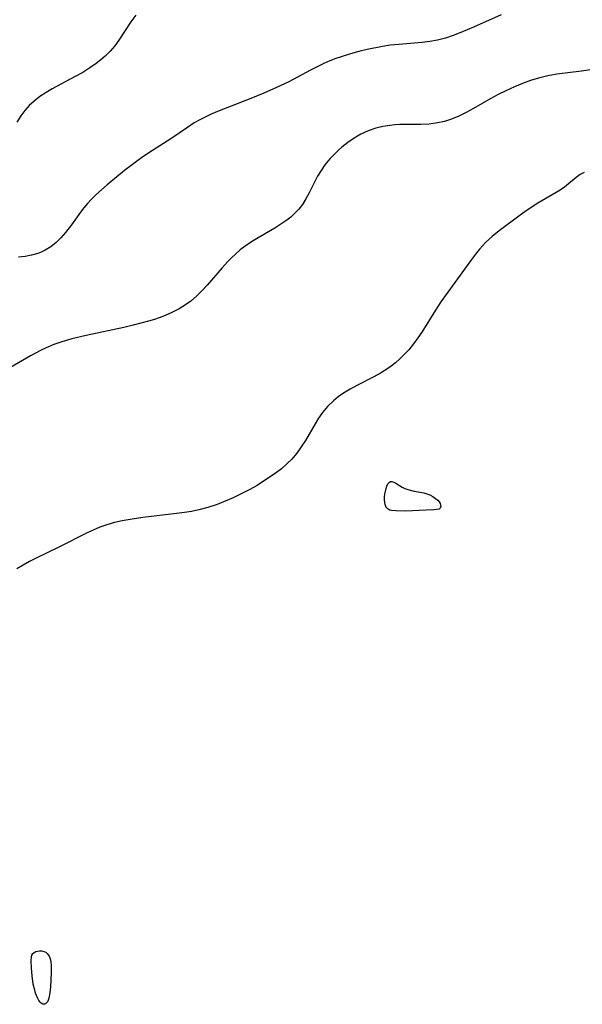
# Model space of a CAD drawing. Header units: metres. Extents: x 1073367 to 1082519, y 1569854 to 1574957.
# Tile 164 of 256: x 1075114 to 1075227, y 1572733 to 1572932. Entities that reach past the tile are written whole.
import ezdxf

# ---------------------------------------------------------------- set-up
doc = ezdxf.new("R2010")
doc.units = ezdxf.units.M
doc.layers.add('CGG_CurvaNivelLidar_v1', color=253, linetype='Continuous', lineweight=30)

msp = doc.modelspace()

# ---------------------------------------------------------------- linework, layer by layer
at = {"layer": 'CGG_CurvaNivelLidar_v1'}
for p, q in [((1075137.2121, 1572932.7844, 68.5), (1075136.1693, 1572931.4361, 68.5)), ((1075211.0744, 1572932.8639, 69), (1075205.4334, 1572930.3897, 69)), ((1075136.1693, 1572931.4361, 68.5), (1075133.7764, 1572927.7781, 68.5)), ((1075205.4334, 1572930.3897, 69), (1075202.8771, 1572929.3209, 69)), ((1075201.3282, 1572928.7245, 69), (1075199.7701, 1572928.1975, 69)), ((1075202.8771, 1572929.3209, 69), (1075201.3282, 1572928.7245, 69)), ((1075132.9293, 1572926.643, 68.5), (1075132.0018, 1572925.5596, 68.5)), ((1075133.7764, 1572927.7781, 68.5), (1075132.9293, 1572926.643, 68.5)), ((1075187.0908, 1572926.4921, 69), (1075183.9306, 1572925.8656, 69)), ((1075188.5849, 1572926.7214, 69), (1075187.0908, 1572926.4921, 69)), ((1075190.3459, 1572926.9109, 69), (1075188.5849, 1572926.7214, 69)), ((1075195.057, 1572927.2902, 69), (1075190.3459, 1572926.9109, 69)), ((1075196.6354, 1572927.4859, 69), (1075195.057, 1572927.2902, 69)), ((1075198.1925, 1572927.7741, 69), (1075196.6354, 1572927.4859, 69)), ((1075199.7701, 1572928.1975, 69), (1075198.1925, 1572927.7741, 69)), ((1075130.9947, 1572924.5387, 68.5), (1075130.1051, 1572923.7521, 68.5)), ((1075132.0018, 1572925.5596, 68.5), (1075130.9947, 1572924.5387, 68.5)), ((1075178.6749, 1572924.4159, 69), (1075177.6225, 1572924.0357, 69)), ((1075180.6141, 1572925.0303, 69), (1075178.6749, 1572924.4159, 69)), ((1075182.2667, 1572925.4749, 69), (1075180.6141, 1572925.0303, 69)), ((1075183.9306, 1572925.8656, 69), (1075182.2667, 1572925.4749, 69)), ((1075129.1664, 1572923.0148, 68.5), (1075127.9103, 1572922.1451, 68.5)), ((1075130.1051, 1572923.7521, 68.5), (1075129.1664, 1572923.0148, 68.5)), ((1075173.836, 1572922.3644, 69), (1075172.4747, 1572921.666, 69)), ((1075175.2144, 1572923.0259, 69), (1075173.836, 1572922.3644, 69)), ((1075176.4102, 1572923.5515, 69), (1075175.2144, 1572923.0259, 69)), ((1075177.6225, 1572924.0357, 69), (1075176.4102, 1572923.5515, 69)), ((1075124.9287, 1572920.4022, 68.5), (1075120.2861, 1572917.9314, 68.5)), ((1075126.4409, 1572921.2469, 68.5), (1075124.9287, 1572920.4022, 68.5)), ((1075127.9103, 1572922.1451, 68.5), (1075126.4409, 1572921.2469, 68.5)), ((1075172.4747, 1572921.666, 69), (1075168.0953, 1572919.3329, 69)), ((1075220.4927, 1572920.5759, 69.5), (1075218.5994, 1572920.0926, 69.5)), ((1075222.329, 1572920.9045, 69.5), (1075220.4927, 1572920.5759, 69.5)), ((1075227.2743, 1572921.5097, 69.5), (1075222.329, 1572920.9045, 69.5)), ((1075230.4853, 1572921.9494, 69.5), (1075227.2743, 1572921.5097, 69.5)), ((1075168.0953, 1572919.3329, 69), (1075165.6368, 1572918.1744, 69)), ((1075215.3542, 1572918.9854, 69.5), (1075213.7596, 1572918.3385, 69.5)), ((1075216.9678, 1572919.5741, 69.5), (1075215.3542, 1572918.9854, 69.5)), ((1075218.5994, 1572920.0926, 69.5), (1075216.9678, 1572919.5741, 69.5)), ((1075119.048, 1572917.1966, 68.5), (1075117.798, 1572916.351, 68.5)), ((1075120.2861, 1572917.9314, 68.5), (1075119.048, 1572917.1966, 68.5)), ((1075163.0731, 1572917.0505, 69), (1075160.422, 1572915.9358, 69)), ((1075165.6368, 1572918.1744, 69), (1075163.0731, 1572917.0505, 69)), ((1075210.4511, 1572916.7987, 69.5), (1075208.9441, 1572915.9904, 69.5)), ((1075211.9944, 1572917.5523, 69.5), (1075210.4511, 1572916.7987, 69.5)), ((1075213.7596, 1572918.3385, 69.5), (1075211.9944, 1572917.5523, 69.5)), ((1075115.6386, 1572914.521, 68.5), (1075114.7384, 1572913.5454, 68.5)), ((1075116.6234, 1572915.4275, 68.5), (1075115.6386, 1572914.521, 68.5)), ((1075117.798, 1572916.351, 68.5), (1075116.6234, 1572915.4275, 68.5)), ((1075160.422, 1572915.9358, 69), (1075153.6864, 1572913.3118, 69)), ((1075208.9441, 1572915.9904, 69.5), (1075205.4779, 1572913.9547, 69.5)), ((1075113.9359, 1572912.4979, 68.5), (1075113.1459, 1572911.2104, 68.5)), ((1075114.7384, 1572913.5454, 68.5), (1075113.9359, 1572912.4979, 68.5)), ((1075152.4342, 1572912.7862, 69), (1075151.2054, 1572912.2246, 69)), ((1075153.6864, 1572913.3118, 69), (1075152.4342, 1572912.7862, 69)), ((1075202.5064, 1572912.4296, 69.5), (1075200.979, 1572911.8047, 69.5)), ((1075204.0049, 1572913.1546, 69.5), (1075202.5064, 1572912.4296, 69.5)), ((1075205.4779, 1572913.9547, 69.5), (1075204.0049, 1572913.1546, 69.5)), ((1075148.9882, 1572911.0259, 69), (1075147.4039, 1572910.0005, 69)), ((1075150.0076, 1572911.6129, 69), (1075148.9882, 1572911.0259, 69)), ((1075151.2054, 1572912.2246, 69), (1075150.0076, 1572911.6129, 69)), ((1075188.5407, 1572910.5446, 69.5), (1075187.1286, 1572910.3027, 69.5)), ((1075189.5349, 1572910.6433, 69.5), (1075188.5407, 1572910.5446, 69.5)), ((1075190.5362, 1572910.6949, 69.5), (1075189.5349, 1572910.6433, 69.5)), ((1075194.7824, 1572910.7157, 69.5), (1075190.5362, 1572910.6949, 69.5)), ((1075196.4744, 1572910.8011, 69.5), (1075194.7824, 1572910.7157, 69.5)), ((1075198.148, 1572911.0196, 69.5), (1075196.4744, 1572910.8011, 69.5)), ((1075199.5761, 1572911.351, 69.5), (1075198.148, 1572911.0196, 69.5)), ((1075200.979, 1572911.8047, 69.5), (1075199.5761, 1572911.351, 69.5)), ((1075147.4039, 1572910.0005, 69), (1075144.2893, 1572907.84, 69)), ((1075182.6649, 1572908.7549, 69.5), (1075181.329, 1572907.984, 69.5)), ((1075184.1716, 1572909.4258, 69.5), (1075182.6649, 1572908.7549, 69.5)), ((1075185.7413, 1572909.9533, 69.5), (1075184.1716, 1572909.4258, 69.5)), ((1075187.1286, 1572910.3027, 69.5), (1075185.7413, 1572909.9533, 69.5)), ((1075144.2893, 1572907.84, 69), (1075140.5659, 1572905.4411, 69)), ((1075180.0634, 1572907.0979, 69.5), (1075178.8641, 1572906.1235, 69.5)), ((1075181.329, 1572907.984, 69.5), (1075180.0634, 1572907.0979, 69.5)), ((1075140.5659, 1572905.4411, 69), (1075138.6295, 1572904.1528, 69)), ((1075177.4995, 1572904.8634, 69.5), (1075176.4051, 1572903.7468, 69.5)), ((1075178.1715, 1572905.502, 69.5), (1075177.4995, 1572904.8634, 69.5)), ((1075178.8641, 1572906.1235, 69.5), (1075178.1715, 1572905.502, 69.5)), ((1075137.3387, 1572903.2359, 69), (1075134.92, 1572901.3929, 69)), ((1075138.6295, 1572904.1528, 69), (1075137.3387, 1572903.2359, 69)), ((1075175.4041, 1572902.5604, 69.5), (1075174.6354, 1572901.446, 69.5)), ((1075176.4051, 1572903.7468, 69.5), (1075175.4041, 1572902.5604, 69.5)), ((1075134.92, 1572901.3929, 69), (1075131.3771, 1572898.5185, 69)), ((1075174.6354, 1572901.446, 69.5), (1075173.947, 1572900.271, 69.5)), ((1075227.0121, 1572900.6018, 70), (1075226.2108, 1572900.0257, 70)), ((1075227.8456, 1572901.0197, 70), (1075227.0121, 1572900.6018, 70)), ((1075131.3771, 1572898.5185, 69), (1075130.2236, 1572897.5299, 69)), ((1075173.947, 1572900.271, 69.5), (1075172.2365, 1572896.8881, 69.5)), ((1075224.6978, 1572898.7045, 70), (1075223.8636, 1572898.0328, 70)), ((1075226.2108, 1572900.0257, 70), (1075224.6978, 1572898.7045, 70)), ((1075129.1097, 1572896.5102, 69), (1075128.2276, 1572895.6313, 69)), ((1075130.2236, 1572897.5299, 69), (1075129.1097, 1572896.5102, 69)), ((1075172.2365, 1572896.8881, 69.5), (1075171.5829, 1572895.6918, 69.5)), ((1075222.9787, 1572897.4353, 70), (1075218.4973, 1572894.8069, 70)), ((1075223.8636, 1572898.0328, 70), (1075222.9787, 1572897.4353, 70)), ((1075127.3902, 1572894.7176, 69), (1075126.6774, 1572893.8635, 69)), ((1075128.2276, 1572895.6313, 69), (1075127.3902, 1572894.7176, 69)), ((1075170.8538, 1572894.5477, 69.5), (1075170.1125, 1572893.5876, 69.5)), ((1075171.5829, 1572895.6918, 69.5), (1075170.8538, 1572894.5477, 69.5)), ((1075218.4973, 1572894.8069, 70), (1075216.3428, 1572893.4027, 70)), ((1075125.9993, 1572892.9873, 69), (1075124.1693, 1572890.4468, 69)), ((1075126.6774, 1572893.8635, 69), (1075125.9993, 1572892.9873, 69)), ((1075169.2849, 1572892.697, 69.5), (1075168.5129, 1572891.9957, 69.5)), ((1075170.1125, 1572893.5876, 69.5), (1075169.2849, 1572892.697, 69.5)), ((1075216.3428, 1572893.4027, 70), (1075214.92, 1572892.4008, 70)), ((1075166.517, 1572890.5348, 69.5), (1075165.2908, 1572889.7773, 69.5)), ((1075167.6887, 1572891.344, 69.5), (1075166.517, 1572890.5348, 69.5)), ((1075168.5129, 1572891.9957, 69.5), (1075167.6887, 1572891.344, 69.5)), ((1075214.92, 1572892.4008, 70), (1075210.6237, 1572889.2269, 70)), ((1075122.9703, 1572888.8726, 69), (1075122.0422, 1572887.8202, 69)), ((1075124.1693, 1572890.4468, 69), (1075122.9703, 1572888.8726, 69)), ((1075165.2908, 1572889.7773, 69.5), (1075161.9333, 1572887.8389, 69.5)), ((1075210.6237, 1572889.2269, 70), (1075209.2035, 1572888.0739, 70)), ((1075121.0461, 1572886.8588, 69), (1075119.9778, 1572886.0087, 69)), ((1075122.0422, 1572887.8202, 69), (1075121.0461, 1572886.8588, 69)), ((1075160.5984, 1572887.017, 69.5), (1075159.3032, 1572886.1308, 69.5)), ((1075161.9333, 1572887.8389, 69.5), (1075160.5984, 1572887.017, 69.5)), ((1075207.8996, 1572886.846, 70), (1075206.6878, 1572885.5183, 70)), ((1075209.2035, 1572888.0739, 70), (1075207.8996, 1572886.846, 70)), ((1075117.3649, 1572884.6622, 69), (1075116.1163, 1572884.3078, 69)), ((1075118.0628, 1572884.9291, 69), (1075117.3649, 1572884.6622, 69)), ((1075118.8299, 1572885.2954, 69), (1075118.0628, 1572884.9291, 69)), ((1075119.9778, 1572886.0087, 69), (1075118.8299, 1572885.2954, 69)), ((1075158.3046, 1572885.356, 69.5), (1075157.3463, 1572884.5263, 69.5)), ((1075159.3032, 1572886.1308, 69.5), (1075158.3046, 1572885.356, 69.5)), ((1075206.6878, 1572885.5183, 70), (1075205.8645, 1572884.4978, 70)), ((1075114.8184, 1572884.0567, 69), (1075113.4835, 1572883.8778, 69)), ((1075116.1163, 1572884.3078, 69), (1075114.8184, 1572884.0567, 69)), ((1075155.7263, 1572882.9251, 69.5), (1075154.6715, 1572881.7741, 69.5)), ((1075156.523, 1572883.7418, 69.5), (1075155.7263, 1572882.9251, 69.5)), ((1075157.3463, 1572884.5263, 69.5), (1075156.523, 1572883.7418, 69.5)), ((1075205.0725, 1572883.4439, 70), (1075198.8864, 1572874.8556, 70)), ((1075205.8645, 1572884.4978, 70), (1075205.0725, 1572883.4439, 70)), ((1075154.6715, 1572881.7741, 69.5), (1075151.5937, 1572878.2478, 69.5)), ((1075150.5495, 1572877.1132, 69.5), (1075149.4674, 1572876.033, 69.5)), ((1075151.5937, 1572878.2478, 69.5), (1075150.5495, 1572877.1132, 69.5)), ((1075148.3284, 1572875.0325, 69.5), (1075147.4501, 1572874.3703, 69.5)), ((1075149.4674, 1572876.033, 69.5), (1075148.3284, 1572875.0325, 69.5)), ((1075198.8864, 1572874.8556, 70), (1075197.7802, 1572873.2051, 70)), ((1075144.3375, 1572872.6231, 69.5), (1075142.664, 1572871.9252, 69.5)), ((1075145.9399, 1572873.4303, 69.5), (1075144.3375, 1572872.6231, 69.5)), ((1075147.4501, 1572874.3703, 69.5), (1075145.9399, 1572873.4303, 69.5)), ((1075197.7802, 1572873.2051, 70), (1075195.002, 1572868.744, 70)), ((1075139.7204, 1572870.9538, 69.5), (1075136.6195, 1572870.1435, 69.5)), ((1075140.9354, 1572871.3211, 69.5), (1075139.7204, 1572870.9538, 69.5)), ((1075142.664, 1572871.9252, 69.5), (1075140.9354, 1572871.3211, 69.5)), ((1075134.7329, 1572869.7026, 69.5), (1075127.1103, 1572868.0523, 69.5)), ((1075136.6195, 1572870.1435, 69.5), (1075134.7329, 1572869.7026, 69.5)), ((1075195.002, 1572868.744, 70), (1075194.232, 1572867.5934, 70)), ((1075122.2432, 1572866.7851, 69.5), (1075120.6123, 1572866.2287, 69.5)), ((1075124.2452, 1572867.3755, 69.5), (1075122.2432, 1572866.7851, 69.5)), ((1075127.1103, 1572868.0523, 69.5), (1075124.2452, 1572867.3755, 69.5)), ((1075194.232, 1572867.5934, 70), (1075193.3203, 1572866.3591, 70)), ((1075118.05, 1572865.1293, 69.5), (1075115.8829, 1572863.9793, 69.5)), ((1075119.0221, 1572865.5877, 69.5), (1075118.05, 1572865.1293, 69.5)), ((1075120.6123, 1572866.2287, 69.5), (1075119.0221, 1572865.5877, 69.5)), ((1075192.353, 1572865.1803, 70), (1075191.3336, 1572864.0623, 70)), ((1075193.3203, 1572866.3591, 70), (1075192.353, 1572865.1803, 70)), ((1075115.8829, 1572863.9793, 69.5), (1075111.0532, 1572861.1524, 69.5)), ((1075190.5245, 1572863.2612, 70), (1075189.6738, 1572862.5122, 70)), ((1075191.3336, 1572864.0623, 70), (1075190.5245, 1572863.2612, 70)), ((1075187.9143, 1572861.2432, 70), (1075186.6313, 1572860.4649, 70)), ((1075188.8142, 1572861.8537, 70), (1075187.9143, 1572861.2432, 70)), ((1075189.6738, 1572862.5122, 70), (1075188.8142, 1572861.8537, 70)), ((1075185.309, 1572859.7334, 70), (1075181.9016, 1572857.9548, 70)), ((1075186.6313, 1572860.4649, 70), (1075185.309, 1572859.7334, 70)), ((1075180.5158, 1572857.1925, 70), (1075179.1766, 1572856.3754, 70)), ((1075181.9016, 1572857.9548, 70), (1075180.5158, 1572857.1925, 70)), ((1075177.1266, 1572854.8413, 70), (1075175.9481, 1572853.7134, 70)), ((1075178.1224, 1572855.6401, 70), (1075177.1266, 1572854.8413, 70)), ((1075179.1766, 1572856.3754, 70), (1075178.1224, 1572855.6401, 70)), ((1075175.9481, 1572853.7134, 70), (1075174.8962, 1572852.475, 70)), ((1075174.129, 1572851.3781, 70), (1075173.423, 1572850.231, 70)), ((1075174.8962, 1572852.475, 70), (1075174.129, 1572851.3781, 70)), ((1075173.423, 1572850.231, 70), (1075171.4763, 1572846.8741, 70)), ((1075171.4763, 1572846.8741, 70), (1075170.6464, 1572845.5509, 70)), ((1075170.6464, 1572845.5509, 70), (1075169.7417, 1572844.2826, 70)), ((1075168.7165, 1572843.084, 70), (1075167.8001, 1572842.1753, 70)), ((1075169.7417, 1572844.2826, 70), (1075168.7165, 1572843.084, 70)), ((1075166.6105, 1572841.1434, 70), (1075165.3508, 1572840.1723, 70)), ((1075167.8001, 1572842.1753, 70), (1075166.6105, 1572841.1434, 70)), ((1075165.3508, 1572840.1723, 70), (1075163.2279, 1572838.7222, 70)), ((1075160.1071, 1572836.8759, 70), (1075158.4937, 1572836.0292, 70)), ((1075161.687, 1572837.7745, 70), (1075160.1071, 1572836.8759, 70)), ((1075163.2279, 1572838.7222, 70), (1075161.687, 1572837.7745, 70)), ((1075187.5421, 1572836.0181, 70), (1075187.7844, 1572837.1295, 70)), ((1075187.7844, 1572837.1295, 70), (1075187.9517, 1572837.6246, 70)), ((1075187.9517, 1572837.6246, 70), (1075188.1495, 1572838.0488, 70)), ((1075188.1495, 1572838.0488, 70), (1075188.3821, 1572838.3715, 70)), ((1075188.3821, 1572838.3715, 70), (1075188.6576, 1572838.554, 70)), ((1075188.6576, 1572838.554, 70), (1075188.9739, 1572838.5676, 70)), ((1075188.9739, 1572838.5676, 70), (1075189.3312, 1572838.4512, 70)), ((1075189.3312, 1572838.4512, 70), (1075189.722, 1572838.2454, 70)), ((1075189.722, 1572838.2454, 70), (1075191.0658, 1572837.4123, 70)), ((1075191.0658, 1572837.4123, 70), (1075191.5754, 1572837.1569, 70)), ((1075191.5754, 1572837.1569, 70), (1075192.1637, 1572836.939, 70)), ((1075192.1637, 1572836.939, 70), (1075193.4291, 1572836.6332, 70)), ((1075156.8832, 1572835.2557, 70), (1075155.2555, 1572834.5466, 70)), ((1075158.4937, 1572836.0292, 70), (1075156.8832, 1572835.2557, 70)), ((1075187.463, 1572834.8658, 70), (1075187.477, 1572835.4389, 70)), ((1075187.506, 1572834.3628, 70), (1075187.463, 1572834.8658, 70)), ((1075187.477, 1572835.4389, 70), (1075187.5421, 1572836.0181, 70)), ((1075193.4291, 1572836.6332, 70), (1075195.4122, 1572836.2596, 70)), ((1075195.4122, 1572836.2596, 70), (1075196.0323, 1572836.078, 70)), ((1075196.0323, 1572836.078, 70), (1075196.6597, 1572835.8249, 70)), ((1075196.6597, 1572835.8249, 70), (1075197.2611, 1572835.5115, 70)), ((1075197.2611, 1572835.5115, 70), (1075197.8035, 1572835.1489, 70)), ((1075197.8035, 1572835.1489, 70), (1075198.2551, 1572834.7493, 70)), ((1075149.9003, 1572832.8132, 70), (1075148.4214, 1572832.5193, 70)), ((1075151.7671, 1572833.3024, 70), (1075149.9003, 1572832.8132, 70)), ((1075153.6023, 1572833.9066, 70), (1075151.7671, 1572833.3024, 70)), ((1075155.2555, 1572834.5466, 70), (1075153.6023, 1572833.9066, 70)), ((1075187.6051, 1572833.894, 70), (1075187.506, 1572834.3628, 70)), ((1075187.7407, 1572833.5278, 70), (1075187.6051, 1572833.894, 70)), ((1075187.9316, 1572833.2154, 70), (1075187.7407, 1572833.5278, 70)), ((1075188.2095, 1572832.953, 70), (1075187.9316, 1572833.2154, 70)), ((1075188.549, 1572832.7742, 70), (1075188.2095, 1572832.953, 70)), ((1075197.4052, 1572832.8596, 70), (1075195.898, 1572832.7582, 70)), ((1075198.5, 1572832.9916, 70), (1075197.4052, 1572832.8596, 70)), ((1075198.2551, 1572834.7493, 70), (1075198.5145, 1572834.4378, 70)), ((1075198.5979, 1572833.0134, 70), (1075198.5, 1572832.9916, 70)), ((1075198.5145, 1572834.4378, 70), (1075198.6996, 1572834.1244, 70)), ((1075198.7513, 1572833.1913, 70), (1075198.5979, 1572833.0134, 70)), ((1075198.6996, 1572834.1244, 70), (1075198.8051, 1572833.8208, 70)), ((1075198.827, 1572833.4674, 70), (1075198.7513, 1572833.1913, 70)), ((1075198.8051, 1572833.8208, 70), (1075198.827, 1572833.4674, 70)), ((1075136.0411, 1572830.9024, 70), (1075134.4321, 1572830.6107, 70)), ((1075138.6125, 1572831.2974, 70), (1075136.0411, 1572830.9024, 70)), ((1075145.3752, 1572832.0769, 70), (1075138.6125, 1572831.2974, 70)), ((1075147.0278, 1572832.2974, 70), (1075145.3752, 1572832.0769, 70)), ((1075148.4214, 1572832.5193, 70), (1075147.0278, 1572832.2974, 70)), ((1075188.9065, 1572832.6809, 70), (1075188.549, 1572832.7742, 70)), ((1075189.842, 1572832.6007, 70), (1075188.9065, 1572832.6809, 70)), ((1075191.6789, 1572832.5905, 70), (1075189.842, 1572832.6007, 70)), ((1075195.898, 1572832.7582, 70), (1075191.6789, 1572832.5905, 70)), ((1075129.9079, 1572829.3148, 70), (1075128.5452, 1572828.7276, 70)), ((1075131.2953, 1572829.8223, 70), (1075129.9079, 1572829.3148, 70)), ((1075132.847, 1572830.2625, 70), (1075131.2953, 1572829.8223, 70)), ((1075134.4321, 1572830.6107, 70), (1075132.847, 1572830.2625, 70)), ((1075127.3723, 1572828.1737, 70), (1075121.7738, 1572825.3765, 70)), ((1075128.5452, 1572828.7276, 70), (1075127.3723, 1572828.1737, 70)), ((1075121.7738, 1572825.3765, 70), (1075117.0555, 1572823.0649, 70)), ((1075117.0555, 1572823.0649, 70), (1075115.6972, 1572822.3771, 70)), ((1075114.3826, 1572821.6605, 70), (1075113.1298, 1572820.8945, 70)), ((1075115.6972, 1572822.3771, 70), (1075114.3826, 1572821.6605, 70)), ((1075116.3571, 1572743.1398, 70), (1075116.6151, 1572743.3725, 70)), ((1075116.6151, 1572743.3725, 70), (1075116.9377, 1572743.5379, 70)), ((1075116.9377, 1572743.5379, 70), (1075117.3034, 1572743.6441, 70)), ((1075117.3034, 1572743.6441, 70), (1075117.6939, 1572743.6939, 70)), ((1075117.6939, 1572743.6939, 70), (1075118.0928, 1572743.6854, 70)), ((1075118.0928, 1572743.6854, 70), (1075118.6038, 1572743.5733, 70)), ((1075118.6038, 1572743.5733, 70), (1075118.955, 1572743.408, 70)), ((1075118.955, 1572743.408, 70), (1075119.263, 1572743.1721, 70)), ((1075115.9977, 1572741.6529, 70), (1075116.0768, 1572742.4852, 70)), ((1075116.0624, 1572740.1863, 70), (1075115.9977, 1572741.6529, 70)), ((1075116.0768, 1572742.4852, 70), (1075116.1841, 1572742.8416, 70)), ((1075116.1841, 1572742.8416, 70), (1075116.3571, 1572743.1398, 70)), ((1075119.263, 1572743.1721, 70), (1075119.4861, 1572742.9078, 70)), ((1075119.4861, 1572742.9078, 70), (1075119.6683, 1572742.5986, 70)), ((1075119.6683, 1572742.5986, 70), (1075119.8134, 1572742.2542, 70)), ((1075119.8134, 1572742.2542, 70), (1075119.9235, 1572741.8823, 70)), ((1075119.9235, 1572741.8823, 70), (1075120.0152, 1572741.3848, 70)), ((1075120.0152, 1572741.3848, 70), (1075120.0661, 1572740.8635, 70)), ((1075116.221, 1572738.6092, 70), (1075116.0624, 1572740.1863, 70)), ((1075120.0661, 1572740.8635, 70), (1075120.0728, 1572739.2232, 70)), ((1075116.4404, 1572736.9771, 70), (1075116.221, 1572738.6092, 70)), ((1075120.0728, 1572739.2232, 70), (1075119.9165, 1572736.4201, 70)), ((1075116.732, 1572735.725, 70), (1075116.4404, 1572736.9771, 70)), ((1075116.9292, 1572735.098, 70), (1075116.732, 1572735.725, 70)), ((1075119.9165, 1572736.4201, 70), (1075119.785, 1572735.1893, 70)), ((1075117.3572, 1572734.0825, 70), (1075116.9292, 1572735.098, 70)), ((1075117.5987, 1572733.6655, 70), (1075117.3572, 1572734.0825, 70)), ((1075117.8493, 1572733.3313, 70), (1075117.5987, 1572733.6655, 70)), ((1075118.0557, 1572733.1241, 70), (1075117.8493, 1572733.3313, 70)), ((1075119.3278, 1572733.3997, 70), (1075119.124, 1572733.1469, 70)), ((1075119.489, 1572733.7328, 70), (1075119.3278, 1572733.3997, 70)), ((1075119.6075, 1572734.1366, 70), (1075119.489, 1572733.7328, 70)), ((1075119.785, 1572735.1893, 70), (1075119.6075, 1572734.1366, 70)), ((1075118.3899, 1572732.9088, 70), (1075118.0557, 1572733.1241, 70)), ((1075118.5, 1572732.9135, 70), (1075118.3899, 1572732.9088, 70)), ((1075118.579, 1572732.8789, 70), (1075118.5, 1572732.9135, 70)), ((1075118.7056, 1572732.8909, 70), (1075118.579, 1572732.8789, 70)), ((1075118.9056, 1572732.9773, 70), (1075118.7056, 1572732.8909, 70)), ((1075119.124, 1572733.1469, 70), (1075118.9056, 1572732.9773, 70))]:
    msp.add_line(p, q, dxfattribs=at)

doc.saveas('drawing.dxf')
